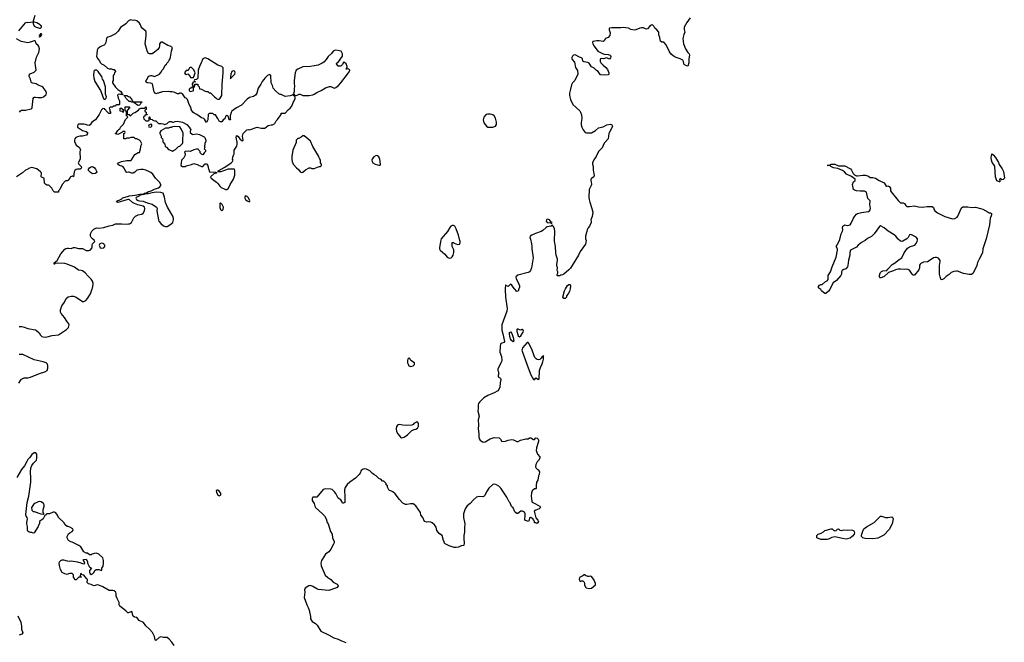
# Model space of a CAD drawing. Header units: inches. Extents: x 2220522 to 2384314, y 721474 to 893490.
# Tile 113 of 256: x 2338279 to 2353827, y 784421 to 794249. Entities that reach past the tile are written whole.
import ezdxf

# ---------------------------------------------------------------- set-up
doc = ezdxf.new("R2010")
doc.units = ezdxf.units.IN
doc.header["$MEASUREMENT"] = 0
for name, color, linetype in [('C3738', 7, 'Continuous'), ('C3739', 7, 'Continuous'), ('C3748', 7, 'Continuous'), ('C3749', 7, 'Continuous'), ('C3758', 7, 'Continuous'), ('C3759', 7, 'Continuous')]:
    doc.layers.add(name, color=color, linetype=linetype)

msp = doc.modelspace()

# ---------------------------------------------------------------- linework, layer by layer
at = {"layer": 'C3738', "color": 5, "elevation": 120}
for points in [[(2338270, 789408), (2338315, 789405), (2338350, 789397), (2338410, 789372), (2338530, 789355), (2338545, 789345), (2338585, 789305), (2338608, 789270), (2338628, 789250), (2338650, 789242), (2338690, 789236), (2338790, 789262), (2338890, 789272), (2339020, 789360), (2339049, 789390), (2339061, 789430), (2339056, 789450), (2339025, 789490), (2338989, 789549), (2338935, 789610), (2338924, 789630), (2338922, 789670), (2338944, 789730), (2338989, 789791), (2339015, 789850), (2339047, 789873), (2339090, 789887), (2339130, 789885), (2339170, 789870), (2339270, 789803), (2339290, 789802), (2339322, 789818), (2339350, 789846), (2339398, 789922), (2339426, 790000)], [(2338264, 788510), (2338290, 788555), (2338308, 788572), (2338350, 788593), (2338370, 788598), (2338410, 788597), (2338450, 788606), (2338590, 788663), (2338679, 788690), (2338712, 788710), (2338725, 788750), (2338726, 788786), (2338717, 788810), (2338697, 788830), (2338650, 788848), (2338510, 788882), (2338330, 788963), (2338270, 788966)], [(2340000, 784888), (2339986, 784886), (2339974, 784894), (2339956, 784916), (2339862, 784990), (2339849, 785010), (2339849, 785050), (2339842, 785070), (2339817, 785110), (2339801, 785150), (2339802, 785190), (2339795, 785210), (2339771, 785231), (2339750, 785237), (2339690, 785236), (2339590, 785296), (2339530, 785325), (2339510, 785329), (2339450, 785314), (2339410, 785335), (2339365, 785345), (2339344, 785364), (2339349, 785410), (2339335, 785430), (2339290, 785478), (2339267, 785487), (2339250, 785506), (2339238, 785502), (2339234, 785470), (2339238, 785458), (2339254, 785450), (2339213, 785447), (2339170, 785406), (2339150, 785406), (2339147, 785427), (2339129, 785450), (2339127, 785487), (2339110, 785506), (2339070, 785508), (2339050, 785502), (2339030, 785489), (2338990, 785501), (2338950, 785521), (2338925, 785570), (2338909, 785631), (2338904, 785670), (2338910, 785692), (2338929, 785711), (2338950, 785722), (2338970, 785722), (2339030, 785706), (2339070, 785702), (2339090, 785705), (2339190, 785691), (2339204, 785684), (2339230, 785681), (2339270, 785665), (2339290, 785662), (2339306, 785670), (2339296, 785696), (2339286, 785710), (2339286, 785730), (2339330, 785734), (2339350, 785694), (2339352, 785670), (2339377, 785617), (2339385, 785605), (2339412, 785590), (2339384, 785556), (2339380, 785530), (2339390, 785503), (2339410, 785493), (2339441, 785510), (2339457, 785530), (2339465, 785555), (2339489, 785571), (2339531, 785571), (2339570, 785554), (2339578, 785570), (2339578, 785590), (2339596, 785624), (2339605, 785670), (2339605, 785710), (2339590, 785755), (2339530, 785814), (2339490, 785826), (2339455, 785825), (2339426, 785814), (2339410, 785802), (2339380, 785800), (2339350, 785826), (2339328, 785828), (2339290, 785848), (2339246, 785926), (2339215, 785950), (2339110, 786004), (2339089, 786009), (2339048, 786030), (2339028, 786070), (2339029, 786091), (2339049, 786131), (2339069, 786151), (2339106, 786170), (2339126, 786190), (2339118, 786210), (2339070, 786238), (2339047, 786247), (2339028, 786248), (2338996, 786276), (2338978, 786310), (2338894, 786390), (2338874, 786430), (2338850, 786462), (2338830, 786474), (2338806, 786474), (2338750, 786448), (2338713, 786447), (2338698, 786442), (2338694, 786430), (2338678, 786422), (2338651, 786369), (2338592, 786330), (2338591, 786290), (2338581, 786279), (2338570, 786248), (2338510, 786149), (2338490, 786146), (2338473, 786153), (2338450, 786155), (2338430, 786161), (2338410, 786176), (2338402, 786190), (2338402, 786250), (2338392, 786290), (2338392, 786310), (2338405, 786370), (2338397, 786390), (2338381, 786410), (2338376, 786436), (2338395, 786630), (2338422, 786730), (2338454, 786950), (2338456, 787010), (2338449, 787110), (2338457, 787170), (2338473, 787210), (2338499, 787250), (2338543, 787297), (2338552, 787328), (2338549, 787390), (2338532, 787412), (2338510, 787413), (2338470, 787385), (2338440, 787340), (2338410, 787308), (2338390, 787277), (2338356, 787204), (2338307, 787150), (2338236, 787024)], [(2338250, 784838), (2338296, 784736), (2338307, 784670), (2338308, 784628), (2338327, 784570), (2338314, 784550), (2338270, 784531)]]:
    msp.add_lwpolyline(points, dxfattribs=at)
msp.add_lwpolyline([(2338590, 786643), (2338570, 786639), (2338530, 786619), (2338510, 786614), (2338467, 786550), (2338470, 786505), (2338490, 786487), (2338510, 786486), (2338614, 786450), (2338650, 786442), (2338658, 786442), (2338666, 786450), (2338648, 786468), (2338648, 786510), (2338665, 786570), (2338665, 786590), (2338654, 786610), (2338617, 786637)], close=True, dxfattribs=at)
at = {"layer": 'C3739', "color": 5, "elevation": 120}
for points in [[(2338268, 794072), (2338370, 794198), (2338390, 794211), (2338410, 794205), (2338490, 794214), (2338522, 794318)], [(2340000, 794229), (2339954, 794186), (2339870, 794127), (2339833, 794067), (2339793, 794027), (2339710, 793985), (2339670, 793972), (2339658, 793962), (2339649, 793950), (2339642, 793890), (2339622, 793858), (2339612, 793848), (2339570, 793832), (2339550, 793820), (2339511, 793790), (2339501, 793770), (2339499, 793710), (2339491, 793670), (2339511, 793631), (2339540, 793600), (2339552, 793572), (2339572, 793552), (2339614, 793530), (2339664, 793484), (2339693, 793473), (2339730, 793472), (2339750, 793462), (2339770, 793462), (2339792, 793432), (2339792, 793428), (2339774, 793410), (2339773, 793387), (2339754, 793370), (2339754, 793290), (2339745, 793275), (2339747, 793250), (2339790, 793182), (2339830, 793145), (2339874, 793114), (2339894, 793090), (2339898, 793078), (2339914, 793070), (2339914, 793066), (2339872, 793068), (2339850, 793075), (2339832, 793068), (2339824, 793056), (2339833, 793013), (2339853, 792967), (2339854, 792910), (2339850, 792906), (2339810, 792906), (2339798, 792902), (2339790, 792886), (2339758, 792882), (2339750, 792866), (2339710, 792866), (2339694, 792850), (2339702, 792830), (2339704, 792804), (2339713, 792787), (2339714, 792770), (2339710, 792766), (2339686, 792770), (2339646, 792810), (2339642, 792822), (2339626, 792830), (2339622, 792842), (2339590, 792846), (2339570, 792826), (2339532, 792750), (2339478, 792670), (2339418, 792630), (2339391, 792589), (2339379, 792581), (2339350, 792583), (2339316, 792596), (2339290, 792598), (2339230, 792601), (2339210, 792598), (2339199, 792590), (2339191, 792570), (2339191, 792550), (2339270, 792501), (2339310, 792487), (2339330, 792485), (2339352, 792470), (2339352, 792450), (2339335, 792425), (2339270, 792409), (2339230, 792409), (2339190, 792401), (2339167, 792390), (2339151, 792370), (2339144, 792350), (2339144, 792324), (2339171, 792271), (2339222, 792230), (2339242, 792190), (2339231, 792169), (2339232, 792050), (2339202, 791990), (2339212, 791970), (2339251, 791931), (2339258, 791910), (2339250, 791898), (2339234, 791890), (2339190, 791888), (2339170, 791882), (2339152, 791870), (2339142, 791850), (2339130, 791766), (2339118, 791778), (2339110, 791778), (2339078, 791762), (2339073, 791747), (2339044, 791716), (2339032, 791708), (2339010, 791708), (2339000, 791700), (2338952, 791650), (2338911, 791570), (2338892, 791550), (2338890, 791528), (2338827, 791527), (2338810, 791546), (2338788, 791588), (2338746, 791630), (2338736, 791636), (2338710, 791638), (2338694, 791646), (2338670, 791668), (2338668, 791748), (2338624, 791764), (2338618, 791770), (2338622, 791830), (2338608, 791850), (2338550, 791895), (2338470, 791914), (2338435, 791905), (2338398, 791882), (2338370, 791875), (2338322, 791830), (2338230, 791769)], [(2338275, 792790), (2338290, 792810), (2338310, 792823), (2338370, 792823), (2338459, 792841), (2338471, 792849), (2338476, 792864), (2338493, 793007), (2338501, 793019), (2338510, 793027), (2338530, 793028), (2338570, 793019), (2338630, 793020), (2338656, 793030), (2338696, 793070), (2338701, 793090), (2338696, 793116), (2338650, 793181), (2338630, 793196), (2338570, 793217), (2338538, 793238), (2338486, 793246), (2338472, 793252), (2338462, 793262), (2338450, 793309), (2338427, 793350), (2338428, 793372), (2338445, 793395), (2338510, 793422), (2338541, 793450), (2338527, 793527), (2338526, 793570), (2338543, 793657), (2338580, 793730), (2338591, 793791), (2338584, 793824), (2338570, 793844), (2338542, 793870), (2338528, 793908), (2338518, 793918), (2338510, 793918), (2338431, 793889), (2338410, 793886), (2338303, 793903), (2338230, 793948)], [(2340000, 792968), (2339958, 793010), (2339942, 793042), (2339930, 793046), (2339926, 793054), (2339970, 793052), (2340000, 793038)], [(2340000, 792378), (2339970, 792378), (2339951, 792369), (2339926, 792370), (2339926, 792450), (2339942, 792458), (2339946, 792470), (2339942, 792482), (2339910, 792486), (2339893, 792467), (2339830, 792438), (2339786, 792450), (2339806, 792454), (2339808, 792470), (2339830, 792502), (2339850, 792522), (2339868, 792532), (2339869, 792551), (2339918, 792602), (2339948, 792672), (2339986, 792710), (2339982, 792722), (2339966, 792730), (2339966, 792790), (2339962, 792802), (2339946, 792810), (2339947, 792873), (2340000, 792874)], [(2340000, 792843), (2339998, 792842), (2339993, 792827), (2339978, 792822), (2339974, 792810), (2339974, 792770), (2339978, 792758), (2340000, 792755)], [(2340000, 791841), (2339970, 791838), (2339946, 791870), (2339930, 791906), (2339906, 791930), (2339854, 791946), (2339826, 791970), (2339838, 791990), (2339886, 792010), (2339970, 792025), (2340000, 792025)], [(2340000, 791409), (2339970, 791407), (2339830, 791363), (2339808, 791368), (2339830, 791396), (2339850, 791401), (2339890, 791421), (2339910, 791436), (2340000, 791464)], [(2339426, 790000), (2339430, 790012), (2339442, 790070), (2339440, 790090), (2339430, 790122), (2339410, 790153), (2339361, 790201), (2339315, 790255), (2339270, 790285), (2339248, 790292), (2339210, 790297), (2339144, 790344), (2339030, 790390), (2338990, 790399), (2338870, 790404), (2338842, 790398), (2338829, 790389), (2338826, 790390), (2338826, 790410), (2338873, 790447), (2338930, 790552), (2338990, 790625), (2339010, 790638), (2339030, 790645), (2339050, 790645), (2339090, 790636), (2339130, 790651), (2339150, 790651), (2339210, 790635), (2339230, 790639), (2339270, 790636), (2339330, 790607), (2339370, 790606), (2339390, 790612), (2339422, 790650), (2339422, 790690), (2339429, 790711), (2339466, 790750), (2339458, 790770), (2339429, 790789), (2339408, 790810), (2339398, 790830), (2339398, 790870), (2339418, 790910), (2339450, 790942), (2339490, 790962), (2339530, 790958), (2339610, 790971), (2339690, 790996), (2339750, 791008), (2339790, 791028), (2339890, 791028), (2339970, 791019), (2340000, 791024)]]:
    msp.add_lwpolyline(points, dxfattribs=at)
for points in [[(2338511, 794209), (2338492, 794208), (2338491, 794189), (2338510, 794147), (2338530, 794136), (2338590, 794117), (2338610, 794118), (2338622, 794130), (2338626, 794150), (2338610, 794158), (2338604, 794170), (2338550, 794200)], [(2338610, 794028), (2338590, 794006), (2338585, 793990), (2338590, 793974), (2338598, 793982), (2338610, 793985), (2338628, 794010), (2338626, 794026)], [(2339470, 793455), (2339456, 793444), (2339451, 793430), (2339446, 793374), (2339451, 793329), (2339468, 793272), (2339556, 793130), (2339583, 793063), (2339590, 793034), (2339610, 792994), (2339630, 792994), (2339647, 793013), (2339648, 793030), (2339636, 793076), (2339635, 793190), (2339602, 793290), (2339589, 793310), (2339575, 793350), (2339542, 793402), (2339519, 793430), (2339495, 793450)], [(2339910, 792786), (2339902, 792802), (2339867, 792807), (2339867, 792853), (2339890, 792854), (2339898, 792838), (2339913, 792833), (2339914, 792790)], [(2339430, 791817), (2339399, 791839), (2339368, 791870), (2339368, 791890), (2339382, 791910), (2339410, 791927), (2339429, 791931), (2339457, 791917), (2339479, 791890), (2339499, 791850), (2339488, 791832), (2339470, 791821)], [(2339570, 790719), (2339545, 790710), (2339536, 790690), (2339551, 790650), (2339570, 790642), (2339610, 790648), (2339625, 790670), (2339624, 790690), (2339610, 790704), (2339590, 790716)]]:
    msp.add_lwpolyline(points, close=True, dxfattribs=at)
at = {"layer": 'C3748', "color": 5, "elevation": 120}
for points in [[(2345946, 790000), (2345945, 789990), (2345951, 789869), (2345976, 789690), (2345970, 789647), (2345890, 789430), (2345894, 789350), (2345910, 789290), (2345933, 789167), (2345927, 789153), (2345890, 789141), (2345871, 789130), (2345864, 789090), (2345863, 789003), (2345887, 788930), (2345891, 788870), (2345887, 788850), (2345844, 788770), (2345831, 788730), (2345831, 788710), (2345842, 788690), (2345842, 788650), (2345832, 788630), (2345833, 788613), (2345871, 788591), (2345878, 788570), (2345865, 788515), (2345860, 788450), (2345845, 788410), (2345830, 788390), (2345770, 788358), (2345670, 788317), (2345610, 788278), (2345542, 788210), (2345526, 788190), (2345518, 788170), (2345519, 788110), (2345513, 788070), (2345533, 787990), (2345519, 787930), (2345523, 787850), (2345518, 787790), (2345527, 787710), (2345528, 787668), (2345535, 787635), (2345550, 787612), (2345587, 787587), (2345610, 787581), (2345630, 787586), (2345710, 787635), (2345770, 787654), (2345851, 787650), (2345871, 787630), (2345891, 787591), (2345950, 787595), (2345990, 787611), (2346050, 787622), (2346077, 787617), (2346130, 787592), (2346150, 787592), (2346189, 787611), (2346269, 787631), (2346310, 787635), (2346330, 787646), (2346350, 787651), (2346390, 787621), (2346410, 787622), (2346430, 787651), (2346450, 787645), (2346465, 787630), (2346471, 787610), (2346471, 787589), (2346439, 787490), (2346435, 787450), (2346453, 787393), (2346491, 787350), (2346495, 787330), (2346471, 787289), (2346452, 787270), (2346430, 787226), (2346425, 787190), (2346432, 787170), (2346450, 787152), (2346470, 787142), (2346478, 787130), (2346485, 787110), (2346482, 787070), (2346472, 787048), (2346460, 786980), (2346442, 786950), (2346442, 786930), (2346434, 786910), (2346434, 786850), (2346430, 786846), (2346410, 786846), (2346372, 786810), (2346360, 786780), (2346358, 786730), (2346365, 786650), (2346372, 786632), (2346414, 786614), (2346470, 786578), (2346491, 786571), (2346502, 786550), (2346482, 786530), (2346430, 786509), (2346405, 786490), (2346427, 786387), (2346462, 786350), (2346470, 786326), (2346450, 786298), (2346430, 786308), (2346408, 786308), (2346408, 786330), (2346398, 786350), (2346382, 786370), (2346350, 786389), (2346330, 786386), (2346325, 786350), (2346311, 786329), (2346265, 786345), (2346258, 786350), (2346255, 786370), (2346262, 786410), (2346261, 786450), (2346250, 786473), (2346218, 786490), (2346190, 786489), (2346144, 786456), (2346130, 786455), (2346109, 786469), (2346099, 786479), (2346070, 786546), (2346047, 786567), (2346023, 786623), (2346010, 786638), (2345974, 786714), (2345875, 786855), (2345845, 786885), (2345810, 786909), (2345783, 786917), (2345750, 786914), (2345686, 786854), (2345650, 786794), (2345624, 786736), (2345615, 786725), (2345590, 786715), (2345530, 786724), (2345490, 786712), (2345443, 786670), (2345390, 786613), (2345343, 786577), (2345311, 786530), (2345286, 786450), (2345287, 786390), (2345306, 786290), (2345301, 786230), (2345302, 786158), (2345291, 786109), (2345291, 786050), (2345297, 785990), (2345292, 785950), (2345250, 785942), (2345210, 785921), (2345170, 785915), (2345139, 785919), (2345061, 785941), (2344997, 785977), (2344987, 785987), (2344981, 786010), (2344969, 786030), (2344949, 786109), (2344910, 786135), (2344866, 786186), (2344856, 786236), (2344830, 786275), (2344790, 786308), (2344770, 786318), (2344730, 786322), (2344710, 786319), (2344669, 786329), (2344644, 786390), (2344615, 786430), (2344609, 786470), (2344537, 786577), (2344490, 786604), (2344450, 786609), (2344390, 786595), (2344370, 786595), (2344330, 786615), (2344276, 786676), (2344210, 786764), (2344170, 786795), (2344149, 786809), (2344119, 786819), (2344108, 786830), (2344088, 786870), (2344086, 786890), (2344068, 786908), (2344066, 786930), (2344030, 786966), (2344010, 786966), (2343988, 786990), (2343950, 787009), (2343910, 787049), (2343870, 787069), (2343850, 787085), (2343810, 787126), (2343754, 787154), (2343730, 787158), (2343704, 787156), (2343670, 787133), (2343655, 787090), (2343642, 787070), (2343581, 787010), (2343491, 786950), (2343450, 786910), (2343417, 786863), (2343407, 786830), (2343416, 786710), (2343411, 786630), (2343390, 786615), (2343378, 786618), (2343370, 786626), (2343365, 786645), (2343349, 786669), (2343310, 786695), (2343269, 786770), (2343250, 786796), (2343211, 786831), (2343190, 786840), (2343110, 786844), (2343070, 786831), (2342970, 786713), (2342910, 786710), (2342896, 786690), (2342900, 786660), (2342930, 786610), (2342939, 786570), (2342950, 786551), (2343061, 786450), (2343090, 786415), (2343117, 786370), (2343137, 786310), (2343151, 786289), (2343187, 786170), (2343216, 786130), (2343219, 786070), (2343243, 786010), (2343243, 785990), (2343235, 785970), (2343193, 785890), (2343159, 785850), (2343110, 785810), (2343054, 785730), (2343044, 785710), (2343036, 785670), (2343040, 785630), (2343102, 785482), (2343144, 785444), (2343191, 785410), (2343230, 785371), (2343290, 785341), (2343301, 785330), (2343307, 785310), (2343290, 785287), (2343190, 785247), (2343159, 785241), (2342990, 785256), (2342970, 785264), (2342910, 785301), (2342870, 785317), (2342847, 785313), (2342785, 785275), (2342778, 785250), (2342781, 785210), (2342770, 785130), (2342807, 785030), (2342811, 785010), (2342833, 784970), (2342848, 784930), (2342873, 784830), (2342871, 784790), (2342895, 784750), (2342950, 784719), (2342975, 784690), (2343037, 784597), (2343158, 784538), (2343242, 784490), (2343310, 784471), (2343348, 784448), (2343430, 784418)], [(2346161, 790000), (2346150, 789966), (2346130, 789959), (2346094, 790000)], [(2346970, 790000), (2346963, 789957), (2346940, 789920), (2346912, 789890), (2346911, 789869), (2346890, 789849), (2346870, 789848), (2346855, 789870), (2346882, 789970), (2346900, 790000)], [(2340716, 784370), (2340682, 784422), (2340639, 784470), (2340610, 784494), (2340590, 784499), (2340550, 784499), (2340510, 784509), (2340482, 784498), (2340430, 784449), (2340426, 784450), (2340418, 784458), (2340407, 784510), (2340378, 784578), (2340330, 784629), (2340270, 784679), (2340234, 784734), (2340166, 784766), (2340128, 784810), (2340090, 784819), (2340072, 784832), (2340065, 784845), (2340057, 784897), (2340050, 784909), (2340010, 784889), (2340000, 784888)]]:
    msp.add_lwpolyline(points, dxfattribs=at)
at = {"layer": 'C3748', "color": 5}
for points, elevation in [([(2346150, 789366), (2346136, 789364), (2346130, 789358), (2346130, 789330), (2346150, 789259), (2346170, 789243), (2346190, 789260), (2346217, 789303), (2346230, 789314), (2346234, 789330), (2346230, 789349), (2346216, 789356), (2346210, 789364), (2346190, 789349), (2346170, 789353)], 140), ([(2346070, 789163), (2346044, 789184), (2346030, 789213), (2346020, 789250), (2346011, 789290), (2346016, 789310), (2346030, 789322), (2346050, 789295), (2346074, 789230), (2346083, 789177)], 120), ([(2346290, 789151), (2346221, 789070), (2346211, 789050), (2346210, 789030), (2346290, 788793), (2346350, 788645), (2346390, 788571), (2346408, 788568), (2346410, 788562), (2346430, 788596), (2346470, 788571), (2346480, 788580), (2346487, 788710), (2346501, 788759), (2346530, 788814), (2346541, 788850), (2346550, 788890), (2346550, 788949), (2346543, 788937), (2346530, 788932), (2346516, 788904), (2346493, 788887), (2346470, 788881), (2346450, 788885), (2346435, 788895), (2346416, 788916), (2346402, 788942), (2346370, 789033), (2346326, 789130), (2346310, 789151)], 140), ([(2344430, 788908), (2344410, 788888), (2344403, 788870), (2344404, 788830), (2344411, 788810), (2344426, 788786), (2344440, 788780), (2344450, 788777), (2344490, 788787), (2344505, 788795), (2344514, 788806), (2344515, 788830), (2344458, 788870), (2344440, 788900)], 120), ([(2344550, 787906), (2344534, 787890), (2344505, 787875), (2344490, 787858), (2344470, 787848), (2344390, 787842), (2344330, 787846), (2344270, 787859), (2344250, 787854), (2344231, 787829), (2344222, 787790), (2344228, 787750), (2344248, 787710), (2344290, 787661), (2344310, 787651), (2344350, 787658), (2344405, 787695), (2344470, 787765), (2344510, 787782), (2344535, 787785), (2344560, 787800), (2344578, 787830), (2344578, 787870), (2344570, 787886)], 120), ([(2341410, 786822), (2341390, 786822), (2341384, 786810), (2341385, 786790), (2341410, 786745), (2341430, 786732), (2341450, 786745), (2341454, 786750), (2341453, 786773), (2341430, 786808)], 120), ([(2347190, 785488), (2347170, 785468), (2347118, 785442), (2347114, 785410), (2347122, 785390), (2347130, 785382), (2347148, 785392), (2347170, 785392), (2347191, 785371), (2347198, 785350), (2347198, 785330), (2347216, 785290), (2347223, 785283), (2347270, 785271), (2347310, 785276), (2347369, 785330), (2347369, 785350), (2347350, 785402), (2347330, 785435), (2347310, 785458), (2347290, 785466), (2347270, 785458), (2347250, 785458), (2347216, 785476), (2347207, 785487)], 140)]:
    msp.add_lwpolyline(points, close=True, dxfattribs=dict(at, elevation=elevation))
at = {"layer": 'C3749', "color": 5, "elevation": 120}
for points in [[(2340000, 792755), (2340010, 792754), (2340018, 792738), (2340030, 792734), (2340069, 792771), (2340098, 792782), (2340157, 792823), (2340170, 792842), (2340190, 792852), (2340250, 792854), (2340262, 792858), (2340270, 792874), (2340274, 792870), (2340274, 792830), (2340258, 792822), (2340254, 792810), (2340258, 792798), (2340274, 792790), (2340278, 792758), (2340294, 792750), (2340290, 792746), (2340258, 792742), (2340253, 792727), (2340238, 792722), (2340234, 792710), (2340238, 792678), (2340250, 792674), (2340270, 792654), (2340310, 792654), (2340322, 792658), (2340326, 792670), (2340326, 792710), (2340330, 792714), (2340334, 792710), (2340338, 792678), (2340370, 792674), (2340384, 792664), (2340410, 792654), (2340430, 792654), (2340472, 792612), (2340511, 792611), (2340545, 792605), (2340570, 792594), (2340610, 792612), (2340629, 792631), (2340650, 792642), (2340670, 792642), (2340690, 792632), (2340710, 792632), (2340736, 792644), (2340770, 792645), (2340851, 792631), (2340917, 792597), (2340958, 792550), (2340982, 792510), (2340972, 792490), (2340972, 792470), (2341002, 792442), (2341010, 792438), (2341070, 792445), (2341117, 792437), (2341190, 792402), (2341202, 792390), (2341218, 792350), (2341218, 792330), (2341205, 792295), (2341198, 792250), (2341202, 792230), (2341194, 792210), (2341212, 792192), (2341212, 792170), (2341192, 792148), (2341177, 792123), (2341170, 792118), (2341149, 792129), (2341128, 792150), (2341127, 792167), (2341107, 792187), (2341102, 792202), (2341090, 792206), (2341070, 792206), (2341030, 792195), (2340971, 792169), (2340950, 792175), (2340894, 792170), (2340882, 792158), (2340891, 792131), (2340891, 792110), (2340872, 792070), (2340832, 792030), (2340822, 791950), (2340850, 791932), (2340890, 791932), (2340910, 791942), (2340990, 791962), (2341030, 791978), (2341096, 791956), (2341110, 791945), (2341130, 791942), (2341150, 791932), (2341170, 791932), (2341210, 791972), (2341230, 791974), (2341252, 791950), (2341253, 791913), (2341262, 791902), (2341274, 791850), (2341285, 791845), (2341370, 791842), (2341393, 791833), (2341346, 791814), (2341292, 791770), (2341302, 791750), (2341386, 791686), (2341410, 791662), (2341440, 791620), (2341462, 791602), (2341510, 791578), (2341530, 791571), (2341550, 791571), (2341579, 791590), (2341604, 791650), (2341655, 791730), (2341675, 791795), (2341678, 791870), (2341669, 791889), (2341612, 791892), (2341570, 791887), (2341454, 791850), (2341425, 791845), (2341406, 791850), (2341419, 791861), (2341422, 791870), (2341518, 791922), (2341619, 791990), (2341642, 792010), (2341649, 792030), (2341642, 792050), (2341643, 792077), (2341655, 792110), (2341668, 792130), (2341668, 792190), (2341706, 792254), (2341716, 792284), (2341714, 792314), (2341697, 792390), (2341704, 792416), (2341710, 792422), (2341730, 792405), (2341756, 792370), (2341790, 792338), (2341808, 792350), (2341799, 792410), (2341809, 792450), (2341866, 792510), (2341890, 792518), (2341910, 792511), (2342030, 792551), (2342090, 792538), (2342150, 792538), (2342202, 792578), (2342249, 792591), (2342270, 792591), (2342308, 792610), (2342330, 792652), (2342350, 792672), (2342390, 792734), (2342406, 792750), (2342409, 792771), (2342470, 792772), (2342522, 792830), (2342550, 792851), (2342576, 792884), (2342598, 792942), (2342615, 792970), (2342627, 793007), (2342627, 793027), (2342622, 793042), (2342610, 793046), (2342602, 793062), (2342590, 793066), (2342582, 793058), (2342551, 793049), (2342470, 793039), (2342410, 793068), (2342390, 793068), (2342370, 793078), (2342322, 793122), (2342282, 793170), (2342269, 793210), (2342249, 793250), (2342246, 793370), (2342230, 793386), (2342194, 793370), (2342150, 793326), (2342137, 793303), (2342106, 793274), (2342085, 793230), (2342046, 793170), (2342026, 793090), (2342002, 793058), (2341970, 793038), (2341910, 793022), (2341870, 792995), (2341780, 792900), (2341701, 792859), (2341630, 792804), (2341618, 792782), (2341603, 792730), (2341602, 792682), (2341610, 792674), (2341610, 792666), (2341589, 792670), (2341574, 792714), (2341550, 792738), (2341530, 792726), (2341517, 792683), (2341492, 792668), (2341470, 792638), (2341450, 792638), (2341429, 792649), (2341409, 792690), (2341370, 792746), (2341348, 792748), (2341330, 792766), (2341270, 792766), (2341254, 792750), (2341251, 792670), (2341230, 792626), (2341200, 792680), (2341189, 792689), (2341150, 792702), (2341078, 792750), (2341033, 792773), (2341015, 792790), (2340989, 792830), (2340989, 792850), (2340957, 792910), (2340929, 792989), (2340909, 793009), (2340890, 793018), (2340850, 793078), (2340830, 793088), (2340810, 793088), (2340790, 793078), (2340770, 793078), (2340730, 793098), (2340688, 793108), (2340649, 793109), (2340630, 793115), (2340530, 793108), (2340510, 793098), (2340490, 793098), (2340470, 793088), (2340453, 793087), (2340430, 793078), (2340402, 793110), (2340395, 793130), (2340384, 793210), (2340376, 793236), (2340350, 793245), (2340294, 793254), (2340269, 793269), (2340274, 793290), (2340290, 793311), (2340302, 793338), (2340321, 793359), (2340350, 793367), (2340366, 793366), (2340410, 793354), (2340486, 793390), (2340510, 793414), (2340530, 793454), (2340550, 793474), (2340578, 793530), (2340595, 793545), (2340608, 793570), (2340628, 793590), (2340638, 793610), (2340655, 793630), (2340663, 793657), (2340675, 793750), (2340694, 793810), (2340658, 793830), (2340621, 793841), (2340530, 793896), (2340510, 793897), (2340488, 793870), (2340487, 793830), (2340481, 793810), (2340459, 793781), (2340410, 793734), (2340370, 793709), (2340329, 793709), (2340310, 793719), (2340290, 793758), (2340260, 793870), (2340278, 793998), (2340276, 794050), (2340269, 794069), (2340213, 794113), (2340197, 794137), (2340185, 794170), (2340172, 794192), (2340130, 794229), (2340090, 794241), (2340070, 794239), (2340030, 794246), (2340010, 794238), (2340000, 794229)], [(2348864, 794276), (2348815, 794205), (2348774, 794130), (2348772, 794092), (2348783, 794050), (2348765, 794015), (2348748, 793950), (2348762, 793870), (2348793, 793790), (2348830, 793731), (2348851, 793710), (2348856, 793690), (2348845, 793630), (2348847, 793610), (2348843, 793570), (2348830, 793518), (2348810, 793519), (2348770, 793541), (2348764, 793550), (2348761, 793590), (2348749, 793610), (2348710, 793632), (2348630, 793656), (2348597, 793677), (2348566, 793706), (2348540, 793740), (2348489, 793850), (2348450, 793894), (2348417, 793897), (2348399, 793910), (2348392, 793930), (2348389, 793970), (2348369, 794010), (2348369, 794050), (2348339, 794090), (2348310, 794115), (2348290, 794148), (2348270, 794168), (2348250, 794162), (2348230, 794149), (2348190, 794105), (2348170, 794101), (2348130, 794119), (2348100, 794120), (2348070, 794114), (2348010, 794089), (2347986, 794086), (2347930, 794094), (2347890, 794113), (2347810, 794125), (2347770, 794119), (2347630, 794121), (2347590, 794115), (2347585, 794110), (2347586, 794090), (2347604, 794044), (2347598, 794002), (2347570, 793970), (2347531, 793950), (2347510, 793915), (2347490, 793906), (2347430, 793914), (2347390, 793914), (2347330, 793906), (2347322, 793890), (2347327, 793870), (2347350, 793831), (2347410, 793753), (2347490, 793711), (2347510, 793704), (2347570, 793701), (2347602, 793690), (2347610, 793682), (2347615, 793670), (2347610, 793648), (2347590, 793626), (2347550, 793645), (2347490, 793633), (2347466, 793634), (2347451, 793629), (2347445, 793615), (2347444, 793590), (2347454, 793570), (2347490, 793531), (2347534, 793494), (2347561, 793461), (2347584, 793410), (2347584, 793390), (2347570, 793380), (2347510, 793372), (2347457, 793377), (2347443, 793383), (2347413, 793430), (2347388, 793448), (2347350, 793485), (2347307, 793507), (2347270, 793564), (2347250, 793576), (2347185, 793585), (2347173, 793593), (2347166, 793630), (2347150, 793649), (2347117, 793657), (2347050, 793696), (2347025, 793690), (2347010, 793673), (2347000, 793650), (2346999, 793630), (2347003, 793623), (2347038, 793578), (2347054, 793494), (2347085, 793445), (2347095, 793390), (2347047, 793290), (2347007, 793250), (2346990, 793222), (2346979, 793150), (2346961, 793090), (2346962, 793050), (2346977, 792990), (2347016, 792910), (2347123, 792810), (2347136, 792790), (2347148, 792748), (2347156, 792690), (2347144, 792624), (2347143, 792590), (2347154, 792554), (2347176, 792510), (2347210, 792471), (2347230, 792463), (2347310, 792463), (2347370, 792501), (2347419, 792541), (2347490, 792557), (2347553, 792587), (2347610, 792602), (2347630, 792590), (2347639, 792570), (2347636, 792550), (2347590, 792474), (2347580, 792450), (2347571, 792370), (2347510, 792302), (2347475, 792225), (2347419, 792170), (2347381, 792090), (2347343, 792037), (2347325, 791990), (2347322, 791970), (2347333, 791930), (2347335, 791875), (2347350, 791790), (2347344, 791770), (2347310, 791743), (2347300, 791730), (2347297, 791710), (2347304, 791690), (2347309, 791650), (2347305, 791630), (2347272, 791570), (2347267, 791450), (2347271, 791410), (2347280, 791370), (2347316, 791270), (2347331, 791210), (2347319, 791141), (2347298, 791090), (2347305, 791070), (2347305, 791050), (2347279, 790990), (2347257, 790963), (2347241, 790930), (2347235, 790905), (2347227, 790890), (2347216, 790830), (2347216, 790790), (2347224, 790764), (2347221, 790730), (2347212, 790708), (2347174, 790646), (2347130, 790590), (2347104, 790530), (2346975, 790325), (2346950, 790298), (2346870, 790233), (2346850, 790222), (2346824, 790216), (2346810, 790206), (2346770, 790206), (2346766, 790210), (2346767, 790227), (2346778, 790250), (2346778, 790270), (2346768, 790290), (2346769, 790330), (2346759, 790370), (2346759, 790390), (2346774, 790446), (2346774, 790470), (2346752, 790532), (2346744, 790570), (2346741, 790670), (2346725, 790755), (2346730, 790910), (2346724, 790950), (2346710, 790982), (2346698, 790990), (2346690, 791006), (2346674, 790990), (2346610, 790978), (2346590, 790969), (2346539, 790921), (2346514, 790906), (2346424, 790876), (2346365, 790850), (2346338, 790830), (2346336, 790810), (2346347, 790787), (2346363, 790710), (2346367, 790670), (2346365, 790630), (2346387, 790490), (2346359, 790330), (2346347, 790290), (2346330, 790270), (2346310, 790259), (2346145, 790215), (2346111, 790190), (2346120, 790160), (2346150, 790102), (2346171, 790050), (2346170, 790026), (2346161, 790000)], [(2340000, 793038), (2340013, 793033), (2340052, 792990), (2340062, 792962), (2340070, 792954), (2340213, 792953), (2340210, 792946), (2340198, 792942), (2340182, 792910), (2340170, 792898), (2340150, 792895), (2340126, 792910), (2340108, 792928), (2340086, 792930), (2340082, 792942), (2340068, 792948), (2340052, 792948), (2340030, 792958), (2340010, 792958), (2340000, 792968)], [(2340000, 792874), (2340010, 792874), (2340014, 792870), (2340014, 792850), (2340000, 792843)], [(2340000, 792025), (2340030, 792025), (2340045, 792035), (2340098, 792122), (2340150, 792152), (2340170, 792154), (2340189, 792210), (2340198, 792270), (2340208, 792290), (2340188, 792330), (2340170, 792348), (2340130, 792368), (2340110, 792368), (2340087, 792387), (2340033, 792387), (2340010, 792378), (2340000, 792378)], [(2340000, 791464), (2340010, 791467), (2340103, 791477), (2340174, 791494), (2340242, 791498), (2340248, 791510), (2340283, 791517), (2340302, 791530), (2340355, 791545), (2340410, 791574), (2340470, 791596), (2340492, 791610), (2340509, 791630), (2340509, 791650), (2340485, 791685), (2340424, 791750), (2340382, 791810), (2340350, 791839), (2340328, 791850), (2340270, 791874), (2340230, 791884), (2340190, 791884), (2340127, 791873), (2340097, 791843), (2340070, 791828), (2340050, 791829), (2340010, 791842), (2340000, 791841)], [(2340000, 791024), (2340014, 791026), (2340030, 791035), (2340043, 791050), (2340081, 791119), (2340110, 791150), (2340150, 791171), (2340210, 791181), (2340230, 791196), (2340249, 791230), (2340256, 791270), (2340249, 791290), (2340230, 791306), (2340145, 791325), (2340090, 791350), (2340063, 791363), (2340010, 791409), (2340000, 791409)], [(2346094, 790000), (2346070, 790027), (2346050, 790056), (2346030, 790074), (2345990, 790039), (2345967, 790047), (2345950, 790062), (2345946, 790000)], [(2346900, 790000), (2346930, 790052), (2346950, 790070), (2346970, 790070), (2346979, 790050), (2346970, 790000)]]:
    msp.add_lwpolyline(points, dxfattribs=at)
for points in [[(2343270, 793767), (2343250, 793764), (2343230, 793753), (2343202, 793718), (2343151, 793670), (2343120, 793620), (2343081, 793579), (2343058, 793562), (2342990, 793530), (2342930, 793523), (2342870, 793510), (2342750, 793505), (2342671, 793470), (2342647, 793450), (2342631, 793410), (2342611, 793290), (2342611, 793231), (2342618, 793210), (2342618, 793190), (2342612, 793170), (2342612, 793110), (2342604, 793084), (2342618, 793058), (2342650, 793054), (2342690, 793074), (2342710, 793074), (2342752, 793052), (2342850, 793052), (2342910, 793065), (2342930, 793071), (2342970, 793098), (2343038, 793130), (2343110, 793176), (2343170, 793192), (2343190, 793192), (2343232, 793172), (2343250, 793170), (2343270, 793177), (2343311, 793209), (2343350, 793255), (2343471, 793410), (2343490, 793446), (2343490, 793455), (2343470, 793475), (2343448, 793468), (2343428, 793470), (2343442, 793478), (2343448, 793492), (2343448, 793512), (2343434, 793550), (2343410, 793575), (2343390, 793578), (2343377, 793543), (2343357, 793523), (2343344, 793516), (2343310, 793518), (2343284, 793550), (2343289, 793570), (2343315, 793585), (2343374, 793674), (2343379, 793690), (2343376, 793710), (2343363, 793743), (2343355, 793750), (2343330, 793758)], [(2341210, 793646), (2341190, 793644), (2341170, 793629), (2341147, 793570), (2341116, 793510), (2341098, 793450), (2341090, 793326), (2341070, 793306), (2341038, 793302), (2341034, 793290), (2341038, 793278), (2341054, 793270), (2341050, 793266), (2341018, 793262), (2341004, 793236), (2341004, 793224), (2341014, 793210), (2341014, 793186), (2340998, 793182), (2340990, 793166), (2340970, 793166), (2340954, 793150), (2340954, 793130), (2340970, 793114), (2340990, 793122), (2341016, 793124), (2341026, 793130), (2341026, 793174), (2341036, 793184), (2341046, 793210), (2341047, 793233), (2341090, 793234), (2341094, 793230), (2341094, 793210), (2341114, 793190), (2341118, 793158), (2341150, 793154), (2341210, 793122), (2341230, 793114), (2341250, 793114), (2341270, 793094), (2341290, 793094), (2341354, 793030), (2341377, 793017), (2341390, 793002), (2341410, 792994), (2341430, 792994), (2341442, 792998), (2341472, 793050), (2341474, 793234), (2341491, 793411), (2341490, 793490), (2341470, 793509), (2341410, 793532), (2341250, 793629)], [(2340990, 793495), (2340970, 793495), (2340962, 793490), (2340950, 793466), (2340933, 793447), (2340910, 793446), (2340890, 793426), (2340882, 793410), (2340890, 793394), (2340910, 793382), (2340933, 793393), (2340973, 793353), (2340978, 793338), (2341010, 793334), (2341022, 793338), (2341036, 793364), (2341047, 793393), (2341048, 793410), (2341030, 793458)], [(2341650, 793441), (2341628, 793430), (2341614, 793390), (2341607, 793347), (2341610, 793314), (2341622, 793338), (2341675, 793390), (2341682, 793410), (2341679, 793430), (2341670, 793437)], [(2345710, 792759), (2345670, 792759), (2345650, 792753), (2345637, 792743), (2345608, 792710), (2345597, 792670), (2345610, 792621), (2345648, 792568), (2345670, 792555), (2345690, 792550), (2345750, 792551), (2345790, 792567), (2345807, 792593), (2345810, 792630), (2345795, 792695), (2345770, 792732), (2345750, 792749)], [(2340350, 792598), (2340318, 792582), (2340314, 792570), (2340318, 792558), (2340350, 792554), (2340366, 792570), (2340366, 792590)], [(2340730, 792562), (2340690, 792558), (2340670, 792546), (2340650, 792546), (2340630, 792538), (2340584, 792536), (2340506, 792494), (2340492, 792470), (2340492, 792450), (2340511, 792411), (2340512, 792390), (2340532, 792370), (2340542, 792350), (2340542, 792322), (2340554, 792310), (2340558, 792298), (2340572, 792292), (2340574, 792250), (2340597, 792237), (2340630, 792202), (2340670, 792182), (2340690, 792174), (2340710, 792182), (2340740, 792200), (2340786, 792250), (2340810, 792254), (2340850, 792294), (2340858, 792310), (2340855, 792390), (2340862, 792410), (2340860, 792460), (2340836, 792516), (2340810, 792558)], [(2342770, 792415), (2342750, 792414), (2342725, 792395), (2342685, 792375), (2342670, 792372), (2342647, 792350), (2342646, 792310), (2342591, 792190), (2342576, 792090), (2342575, 792050), (2342581, 792010), (2342595, 791970), (2342650, 791911), (2342683, 791883), (2342710, 791848), (2342730, 791838), (2342750, 791843), (2342790, 791877), (2342850, 791911), (2342871, 791911), (2342890, 791902), (2342930, 791902), (2343010, 791932), (2343027, 791933), (2343046, 791950), (2343046, 791970), (2343028, 791990), (2343027, 792033), (2343009, 792069), (2343004, 792090), (2342909, 792250), (2342870, 792329), (2342830, 792369)], [(2343910, 792104), (2343870, 792082), (2343850, 792058), (2343841, 792030), (2343845, 792010), (2343858, 791990), (2343892, 791970), (2343930, 791956), (2343950, 791951), (2343970, 791954), (2343975, 791965), (2343973, 792010), (2343965, 792050), (2343950, 792082), (2343930, 792099)], [(2340436, 791524), (2340370, 791518), (2340310, 791501), (2340258, 791502), (2340252, 791490), (2340181, 791479), (2340172, 791470), (2340119, 791441), (2340111, 791430), (2340124, 791410), (2340150, 791395), (2340169, 791389), (2340230, 791382), (2340290, 791356), (2340370, 791335), (2340438, 791290), (2340451, 791270), (2340447, 791230), (2340471, 791091), (2340479, 791070), (2340507, 791030), (2340550, 790994), (2340583, 790983), (2340610, 790987), (2340651, 791009), (2340696, 791050), (2340710, 791090), (2340710, 791110), (2340698, 791150), (2340613, 791290), (2340584, 791364), (2340566, 791446), (2340544, 791510), (2340510, 791522)], [(2341450, 791358), (2341442, 791350), (2341438, 791310), (2341442, 791282), (2341450, 791254), (2341470, 791234), (2341490, 791254), (2341495, 791290), (2341478, 791330)], [(2341850, 791467), (2341839, 791461), (2341833, 791450), (2341835, 791430), (2341846, 791410), (2341870, 791390), (2341910, 791374), (2341912, 791390), (2341890, 791436), (2341870, 791457)], [(2346610, 791098), (2346596, 791090), (2346593, 791070), (2346610, 791050), (2346664, 791044), (2346670, 791034), (2346682, 791038), (2346686, 791050), (2346672, 791052), (2346645, 791090), (2346630, 791097)], [(2345130, 791001), (2345110, 790999), (2345089, 790990), (2345071, 790970), (2345036, 790904), (2344937, 790790), (2344923, 790750), (2344907, 790650), (2344907, 790630), (2344917, 790610), (2344993, 790550), (2345030, 790500), (2345050, 790488), (2345070, 790483), (2345090, 790488), (2345110, 790507), (2345123, 790530), (2345135, 790575), (2345136, 790616), (2345109, 790670), (2345109, 790731), (2345130, 790734), (2345141, 790721), (2345190, 790699), (2345230, 790705), (2345237, 790730), (2345236, 790750), (2345218, 790798), (2345207, 790850), (2345170, 790949), (2345150, 790990)]]:
    msp.add_lwpolyline(points, close=True, dxfattribs=at)
at = {"layer": 'C3758', "color": 5, "elevation": 120}
msp.add_lwpolyline([(2351075, 790000), (2351070, 789989), (2351050, 789964), (2351010, 789929), (2350990, 789929), (2350970, 789942), (2350941, 789970), (2350929, 789990), (2350916, 790000)], dxfattribs=at)
for points in [[(2351990, 786392), (2352050, 786400), (2352057, 786397), (2352068, 786388), (2352070, 786370), (2352057, 786290), (2352010, 786200), (2351924, 786110), (2351830, 786066), (2351750, 786054), (2351630, 786060), (2351590, 786070), (2351573, 786090), (2351572, 786110), (2351599, 786190), (2351611, 786210), (2351650, 786246), (2351770, 786313), (2351790, 786328), (2351870, 786411), (2351890, 786411), (2351952, 786392)], [(2351150, 786180), (2351170, 786185), (2351190, 786207), (2351210, 786210), (2351230, 786193), (2351250, 786185), (2351290, 786195), (2351350, 786191), (2351410, 786197), (2351431, 786191), (2351450, 786178), (2351456, 786170), (2351461, 786150), (2351456, 786130), (2351430, 786097), (2351390, 786064), (2351330, 786049), (2351270, 786058), (2351150, 786085), (2351103, 786077), (2351051, 786050), (2351030, 786045), (2350950, 786043), (2350930, 786046), (2350868, 786070), (2350867, 786107), (2350886, 786130), (2350937, 786143), (2350970, 786165), (2350994, 786186), (2351090, 786212), (2351110, 786210), (2351130, 786191)]]:
    msp.add_lwpolyline(points, close=True, dxfattribs=at)
at = {"layer": 'C3759', "color": 5, "elevation": 120}
msp.add_lwpolyline([(2353790, 791719), (2353770, 791741), (2353761, 791739), (2353751, 791730), (2353756, 791704), (2353754, 791690), (2353750, 791689), (2353708, 791708), (2353688, 791768), (2353679, 791930), (2353673, 791950), (2353637, 791997), (2353626, 792030), (2353619, 792070), (2353630, 792132), (2353650, 792118), (2353690, 792075), (2353734, 791994), (2353744, 791964), (2353793, 791893), (2353813, 791853), (2353827, 791750), (2353810, 791726)], close=True, dxfattribs=at)
msp.add_lwpolyline([(2350916, 790000), (2350902, 790010), (2350889, 790030), (2350910, 790056), (2350930, 790067), (2350950, 790070), (2351004, 790116), (2351031, 790129), (2351044, 790150), (2351047, 790213), (2351084, 790270), (2351106, 790350), (2351170, 790499), (2351193, 790610), (2351190, 790630), (2351169, 790670), (2351216, 790744), (2351230, 790778), (2351252, 790868), (2351273, 790910), (2351276, 790930), (2351269, 790970), (2351275, 790990), (2351309, 791011), (2351350, 790999), (2351390, 791011), (2351410, 791035), (2351444, 791116), (2351464, 791150), (2351490, 791177), (2351510, 791190), (2351572, 791208), (2351680, 791220), (2351696, 791230), (2351709, 791250), (2351715, 791270), (2351704, 791330), (2351708, 791390), (2351670, 791426), (2351649, 791529), (2351620, 791540), (2351550, 791540), (2351490, 791546), (2351459, 791559), (2351444, 791570), (2351430, 791650), (2351447, 791690), (2351469, 791710), (2351469, 791730), (2351415, 791775), (2351333, 791813), (2351305, 791850), (2351274, 791870), (2351198, 791898), (2351130, 791911), (2351085, 791930), (2351070, 791945), (2351028, 791950), (2351067, 791953), (2351093, 791967), (2351130, 791970), (2351150, 791967), (2351210, 791940), (2351310, 791940), (2351396, 791896), (2351413, 791873), (2351441, 791821), (2351461, 791801), (2351490, 791785), (2351510, 791784), (2351590, 791795), (2351633, 791793), (2351680, 791780), (2351710, 791759), (2351750, 791760), (2351791, 791750), (2351850, 791713), (2351932, 791672), (2351963, 791623), (2351970, 791619), (2351990, 791624), (2352010, 791618), (2352027, 791590), (2352032, 791550), (2352042, 791530), (2352150, 791395), (2352170, 791373), (2352190, 791359), (2352230, 791356), (2352248, 791348), (2352270, 791314), (2352290, 791302), (2352330, 791300), (2352410, 791311), (2352470, 791293), (2352530, 791288), (2352610, 791301), (2352690, 791299), (2352706, 791286), (2352719, 791250), (2352732, 791230), (2352770, 791198), (2352890, 791144), (2353007, 791107), (2353047, 791113), (2353081, 791130), (2353095, 791150), (2353150, 791278), (2353170, 791295), (2353183, 791297), (2353250, 791293), (2353310, 791284), (2353370, 791288), (2353451, 791271), (2353490, 791257), (2353570, 791210), (2353590, 791202), (2353610, 791201), (2353623, 791190), (2353624, 791170), (2353602, 791110), (2353594, 791010), (2353538, 790790), (2353490, 790631), (2353480, 790570), (2353427, 790470), (2353405, 790415), (2353393, 790367), (2353350, 790278), (2353330, 790243), (2353310, 790228), (2353270, 790226), (2353184, 790244), (2353090, 790278), (2353070, 790281), (2353030, 790276), (2352990, 790257), (2352955, 790225), (2352907, 790193), (2352870, 790157), (2352850, 790146), (2352830, 790145), (2352812, 790190), (2352805, 790230), (2352804, 790370), (2352816, 790430), (2352813, 790450), (2352786, 790486), (2352757, 790497), (2352737, 790497), (2352706, 790490), (2352638, 790442), (2352612, 790428), (2352550, 790421), (2352510, 790403), (2352497, 790390), (2352490, 790374), (2352488, 790330), (2352479, 790301), (2352410, 790214), (2352390, 790214), (2352372, 790232), (2352330, 790294), (2352310, 790305), (2352290, 790309), (2352250, 790305), (2352190, 790313), (2352152, 790312), (2352110, 790303), (2352063, 790277), (2352000, 790260), (2351930, 790196), (2351867, 790167), (2351857, 790190), (2351857, 790210), (2351865, 790250), (2351870, 790256), (2351890, 790275), (2351910, 790284), (2351972, 790288), (2351986, 790310), (2352056, 790384), (2352106, 790414), (2352150, 790455), (2352210, 790490), (2352245, 790570), (2352298, 790642), (2352330, 790665), (2352416, 790690), (2352432, 790710), (2352453, 790750), (2352457, 790770), (2352457, 790790), (2352437, 790817), (2352350, 790857), (2352328, 790852), (2352307, 790810), (2352288, 790792), (2352226, 790754), (2352210, 790749), (2352190, 790755), (2352150, 790785), (2352112, 790832), (2352090, 790852), (2351991, 790911), (2351930, 790965), (2351870, 790995), (2351856, 790984), (2351770, 790870), (2351732, 790828), (2351666, 790794), (2351630, 790765), (2351569, 790731), (2351519, 790690), (2351490, 790658), (2351396, 790610), (2351388, 790572), (2351388, 790530), (2351367, 790453), (2351358, 790370), (2351350, 790348), (2351325, 790315), (2351290, 790304), (2351266, 790290), (2351256, 790270), (2351257, 790230), (2351247, 790210), (2351176, 790130), (2351126, 790094), (2351102, 790058), (2351075, 790000)], dxfattribs=at)

doc.saveas('drawing.dxf')
